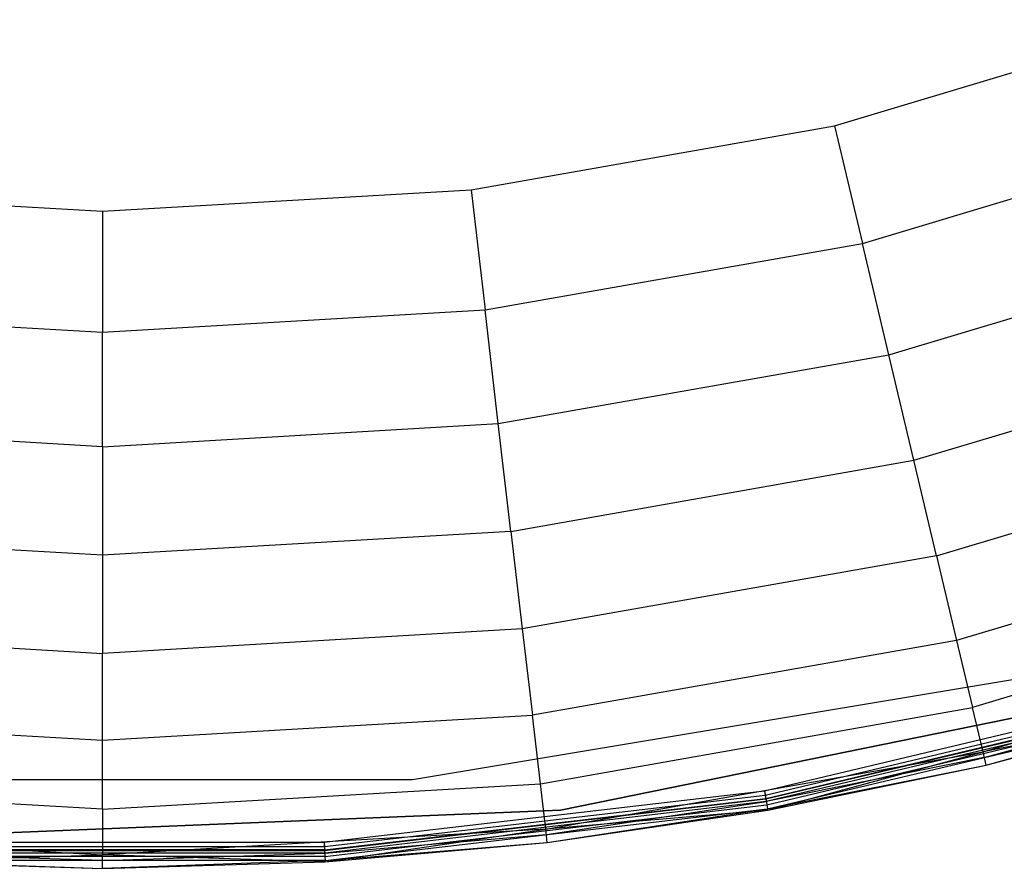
# Model space of a CAD drawing. Extents: x -38.6 to 39.4, y -37.8 to 40.2.
# Tile 24 of 49: x -0.4 to 9.6, y -37.8 to -29.2. Entities that reach past the tile are written whole.
import ezdxf

# ---------------------------------------------------------------- set-up
doc = ezdxf.new("R2010")
doc.units = 0
doc.header["$LTSCALE"] = 2.54
doc.layers.get('0').update_dxf_attribs({"color": 13, "linetype": 'CONTINUOUS'})

# ---------------------------------------------------------------- blocks, each defined once
blk = doc.blocks.new('GRUPUJ_1')
at = {"color": 0}
for p, q in [((46.462, 7.559, 16.06), (50.063, 8.637, 16.06)), ((46.462, 7.559, 16.06), (50.063, 8.637, 16.06)), ((42.761, 6.907, 16.06), (46.462, 7.559, 16.06)), ((42.761, 6.907, 16.06), (46.462, 7.559, 16.06)), ((46.462, 7.559, 16.06), (46.746, 6.361, 15.456)), ((46.462, 7.559, 16.06), (46.746, 6.361, 15.456)), ((46.746, 6.361, 15.456), (50.484, 7.48, 15.456)), ((46.746, 6.361, 15.456), (50.484, 7.48, 15.456)), ((35.256, 6.907, 16.06), (39.009, 6.688, 16.06)), ((35.256, 6.907, 16.06), (39.009, 6.688, 16.06)), ((39.009, 6.688, 16.06), (42.761, 6.907, 16.06)), ((39.009, 6.688, 16.06), (42.761, 6.907, 16.06)), ((42.761, 6.907, 16.06), (42.904, 5.683, 15.456)), ((42.761, 6.907, 16.06), (42.904, 5.683, 15.456)), ((39.009, 6.688, 16.06), (39.009, 5.456, 15.456)), ((39.009, 6.688, 16.06), (39.009, 5.456, 15.456)), ((42.904, 5.683, 15.456), (46.746, 6.361, 15.456)), ((42.904, 5.683, 15.456), (46.746, 6.361, 15.456)), ((47.015, 5.227, 14.481), (46.746, 6.361, 15.456)), ((47.015, 5.227, 14.481), (46.746, 6.361, 15.456)), ((47.015, 5.227, 14.481), (50.883, 6.385, 14.481)), ((47.015, 5.227, 14.481), (50.883, 6.385, 14.481)), ((35.113, 5.683, 15.456), (39.009, 5.456, 15.456)), ((35.113, 5.683, 15.456), (39.009, 5.456, 15.456)), ((39.009, 5.456, 15.456), (42.904, 5.683, 15.456)), ((39.009, 5.456, 15.456), (42.904, 5.683, 15.456)), ((43.039, 4.526, 14.481), (42.904, 5.683, 15.456)), ((43.039, 4.526, 14.481), (42.904, 5.683, 15.456)), ((39.009, 4.291, 14.481), (39.009, 5.456, 15.456)), ((39.009, 4.291, 14.481), (39.009, 5.456, 15.456)), ((47.269, 4.154, 13.09), (51.26, 5.348, 13.09)), ((47.269, 4.154, 13.09), (51.26, 5.348, 13.09)), ((43.039, 4.526, 14.481), (47.015, 5.227, 14.481)), ((43.039, 4.526, 14.481), (47.015, 5.227, 14.481)), ((47.269, 4.154, 13.09), (47.015, 5.227, 14.481)), ((47.269, 4.154, 13.09), (47.015, 5.227, 14.481)), ((39.009, 4.291, 14.481), (34.978, 4.526, 14.481)), ((39.009, 4.291, 14.481), (34.978, 4.526, 14.481)), ((39.009, 4.291, 14.481), (43.039, 4.526, 14.481)), ((39.009, 4.291, 14.481), (43.039, 4.526, 14.481)), ((43.167, 3.43, 13.09), (43.039, 4.526, 14.481)), ((43.167, 3.43, 13.09), (43.039, 4.526, 14.481)), ((47.5, 3.18, 11.259), (51.602, 4.408, 11.259)), ((47.5, 3.18, 11.259), (51.602, 4.408, 11.259)), ((39.009, 4.291, 14.481), (39.009, 3.188, 13.09)), ((39.009, 4.291, 14.481), (39.009, 3.188, 13.09)), ((43.167, 3.43, 13.09), (47.269, 4.154, 13.09)), ((43.167, 3.43, 13.09), (47.269, 4.154, 13.09)), ((47.5, 3.18, 11.259), (47.269, 4.154, 13.09)), ((47.5, 3.18, 11.259), (47.269, 4.154, 13.09)), ((51.904, 3.577, 8.891), (47.704, 2.32, 8.891)), ((51.904, 3.577, 8.891), (47.704, 2.32, 8.891)), ((39.009, 3.188, 13.09), (34.85, 3.43, 13.09)), ((39.009, 3.188, 13.09), (34.85, 3.43, 13.09)), ((43.167, 3.43, 13.09), (39.009, 3.188, 13.09)), ((43.167, 3.43, 13.09), (39.009, 3.188, 13.09)), ((43.167, 3.43, 13.09), (43.283, 2.437, 11.259)), ((43.167, 3.43, 13.09), (43.283, 2.437, 11.259)), ((39.009, 3.188, 13.09), (39.009, 2.188, 11.259)), ((39.009, 3.188, 13.09), (39.009, 2.188, 11.259)), ((47.5, 3.18, 11.259), (43.283, 2.437, 11.259)), ((47.5, 3.18, 11.259), (43.283, 2.437, 11.259)), ((47.5, 3.18, 11.259), (47.704, 2.32, 8.891)), ((47.5, 3.18, 11.259), (47.704, 2.32, 8.891)), ((52.145, 2.918, 5.967), (47.866, 1.637, 5.967)), ((52.145, 2.918, 5.967), (47.866, 1.637, 5.967)), ((34.734, 2.437, 11.259), (39.009, 2.188, 11.259)), ((34.734, 2.437, 11.259), (39.009, 2.188, 11.259)), ((43.283, 2.437, 11.259), (39.009, 2.188, 11.259)), ((43.283, 2.437, 11.259), (39.009, 2.188, 11.259)), ((43.283, 2.437, 11.259), (43.386, 1.558, 8.891)), ((43.283, 2.437, 11.259), (43.386, 1.558, 8.891)), ((47.973, 1.185, 2.461), (52.303, 2.481, 2.461)), ((47.973, 1.185, 2.461), (52.303, 2.481, 2.461)), ((47.704, 2.32, 8.891), (43.386, 1.558, 8.891)), ((47.704, 2.32, 8.891), (43.386, 1.558, 8.891)), ((47.704, 2.32, 8.891), (47.866, 1.637, 5.967)), ((47.704, 2.32, 8.891), (47.866, 1.637, 5.967)), ((39.009, 1.303, 8.891), (39.009, 2.188, 11.259)), ((39.009, 1.303, 8.891), (39.009, 2.188, 11.259)), ((42.166, 0.903, 0.08), (48.395, 1.942, 0.08)), ((42.166, 0.903), (48.395, 1.942)), ((42.166, 0.903, 0.08), (48.395, 1.942, 0.08)), ((42.166, 0.903), (48.395, 1.942)), ((49.776, 1.836, 0.2), (43.673, 0.591, 0.2)), ((43.673, 0.591, 0.08), (49.776, 1.836, 0.08)), ((43.673, 0.591, 0.08), (49.776, 1.836, 0.08)), ((49.776, 1.836, 0.2), (43.673, 0.591, 0.2)), ((43.673, 0.591, 0.08), (49.776, 1.836, 0.08)), ((45.748, 0.789), (50.139, 1.83)), ((45.748, 0.789), (50.139, 1.83)), ((45.748, 0.789, 0.08), (50.139, 1.83, 0.08)), ((45.748, 0.789, 0.08), (50.139, 1.83, 0.08)), ((50.152, 1.785, 0.09), (45.756, 0.743, 0.09)), ((50.152, 1.785, 0.09), (45.756, 0.743, 0.09)), ((45.761, 0.712, 0.016), (50.161, 1.755, 0.016)), ((45.761, 0.712, 0.016), (50.161, 1.755, 0.016)), ((50.164, 1.747, 0.117), (45.763, 0.704, 0.117)), ((50.164, 1.747, 0.117), (45.763, 0.704, 0.117)), ((50.171, 1.723, 0.157), (45.767, 0.679, 0.157)), ((50.171, 1.723, 0.157), (45.767, 0.679, 0.157)), ((47.986, 1.129, 0.204), (50.171, 1.723, 0.157)), ((43.467, 0.861, 5.967), (47.866, 1.637, 5.967)), ((43.467, 0.861, 5.967), (47.866, 1.637, 5.967)), ((45.773, 0.648, 0.061), (50.18, 1.692, 0.061)), ((45.773, 0.648, 0.061), (50.18, 1.692, 0.061)), ((45.78, 0.605, 0.129), (50.193, 1.651, 0.129)), ((45.78, 0.605, 0.129), (50.193, 1.651, 0.129)), ((47.973, 1.185, 2.461), (47.866, 1.637, 5.967)), ((47.973, 1.185, 2.461), (47.866, 1.637, 5.967)), ((50.196, 1.639, 0.207), (47.973, 1.185, 2.461)), ((50.196, 1.639, 0.207), (47.973, 1.185, 2.461)), ((48.005, 1.051, 0.207), (50.193, 1.651, 0.129)), ((48.005, 1.051, 0.207), (50.193, 1.651, 0.129)), ((48.005, 1.051, 0.207), (50.196, 1.639, 0.207)), ((48.005, 1.051, 0.207), (50.196, 1.639, 0.207)), ((34.631, 1.558, 8.891), (39.009, 1.303, 8.891)), ((34.631, 1.558, 8.891), (39.009, 1.303, 8.891)), ((39.009, 1.303, 8.891), (43.386, 1.558, 8.891)), ((39.009, 1.303, 8.891), (43.386, 1.558, 8.891)), ((43.467, 0.861, 5.967), (43.386, 1.558, 8.891)), ((43.467, 0.861, 5.967), (43.386, 1.558, 8.891)), ((39.009, 0.601, 5.967), (39.009, 1.303, 8.891)), ((39.009, 0.601, 5.967), (39.009, 1.303, 8.891)), ((43.521, 0.4, 2.461), (47.973, 1.185, 2.461)), ((43.521, 0.4, 2.461), (47.973, 1.185, 2.461)), ((47.986, 1.129, 0.204), (45.767, 0.679, 0.157)), ((45.782, 0.593, 0.207), (47.973, 1.185, 2.461)), ((45.782, 0.593, 0.207), (47.973, 1.185, 2.461)), ((48.005, 1.051, 0.207), (47.973, 1.185, 2.461)), ((48.005, 1.051, 0.207), (47.973, 1.185, 2.461)), ((45.78, 0.605, 0.129), (48.005, 1.051, 0.207)), ((45.78, 0.605, 0.129), (48.005, 1.051, 0.207)), ((45.782, 0.593, 0.207), (48.005, 1.051, 0.207)), ((45.782, 0.593, 0.207), (48.005, 1.051, 0.207)), ((35.851, 0.903, 0.08), (42.166, 0.903, 0.08)), ((35.851, 0.903), (42.166, 0.903)), ((35.851, 0.903), (42.166, 0.903)), ((35.851, 0.903, 0.08), (42.166, 0.903, 0.08)), ((42.166, 0.903), (42.166, 0.903, 0.08)), ((42.166, 0.903), (42.166, 0.903, 0.08)), ((39.009, 0.601, 5.967), (34.55, 0.861, 5.967)), ((39.009, 0.601, 5.967), (34.55, 0.861, 5.967)), ((39.009, 0.601, 5.967), (43.467, 0.861, 5.967)), ((39.009, 0.601, 5.967), (43.467, 0.861, 5.967)), ((43.521, 0.4, 2.461), (43.467, 0.861, 5.967)), ((43.521, 0.4, 2.461), (43.467, 0.861, 5.967)), ((41.265, 0.266), (45.748, 0.789)), ((41.265, 0.266), (45.748, 0.789)), ((41.265, 0.266, 0.08), (45.748, 0.789, 0.08)), ((41.265, 0.266, 0.08), (45.748, 0.789, 0.08)), ((45.756, 0.743, 0.09), (41.268, 0.219, 0.09)), ((45.756, 0.743, 0.09), (41.268, 0.219, 0.09)), ((41.27, 0.187, 0.016), (45.761, 0.712, 0.016)), ((41.27, 0.187, 0.016), (45.761, 0.712, 0.016)), ((45.763, 0.704, 0.117), (41.27, 0.179, 0.117)), ((45.763, 0.704, 0.117), (41.27, 0.179, 0.117)), ((45.748, 0.789), (45.761, 0.712, 0.016)), ((45.748, 0.789), (45.761, 0.712, 0.016)), ((45.748, 0.789, 0.08), (45.756, 0.743, 0.09)), ((45.748, 0.789, 0.08), (45.756, 0.743, 0.09)), ((45.756, 0.743, 0.09), (45.763, 0.704, 0.117)), ((45.756, 0.743, 0.09), (45.763, 0.704, 0.117)), ((45.761, 0.712, 0.016), (45.773, 0.648, 0.061)), ((45.761, 0.712, 0.016), (45.773, 0.648, 0.061)), ((45.763, 0.704, 0.117), (45.767, 0.679, 0.157)), ((45.763, 0.704, 0.117), (45.767, 0.679, 0.157)), ((45.767, 0.679, 0.157), (41.272, 0.154, 0.157)), ((45.767, 0.679, 0.157), (41.272, 0.154, 0.157)), ((41.273, 0.122, 0.061), (45.773, 0.648, 0.061)), ((41.273, 0.122, 0.061), (45.773, 0.648, 0.061)), ((41.276, 0.079, 0.129), (45.78, 0.605, 0.129)), ((41.276, 0.079, 0.129), (45.78, 0.605, 0.129)), ((43.528, 0.343, 0.204), (45.767, 0.679, 0.157)), ((43.537, 0.264, 0.207), (45.78, 0.605, 0.129)), ((43.537, 0.264, 0.207), (45.78, 0.605, 0.129)), ((45.773, 0.648, 0.061), (45.78, 0.605, 0.129)), ((45.773, 0.648, 0.061), (45.78, 0.605, 0.129)), ((45.782, 0.593, 0.207), (45.78, 0.605, 0.129)), ((45.782, 0.593, 0.207), (45.78, 0.605, 0.129)), ((43.673, 0.591, 0.2), (37.45, 0.34, 0.2)), ((37.45, 0.34, 0.08), (43.673, 0.591, 0.08)), ((37.45, 0.34, 0.08), (43.673, 0.591, 0.08)), ((43.673, 0.591, 0.2), (37.45, 0.34, 0.2)), ((37.45, 0.34, 0.08), (43.673, 0.591, 0.08)), ((39.009, 0.601, 5.967), (39.009, 0.137, 2.461)), ((39.009, 0.601, 5.967), (39.009, 0.137, 2.461)), ((45.782, 0.593, 0.207), (43.521, 0.4, 2.461)), ((45.782, 0.593, 0.207), (43.521, 0.4, 2.461)), ((43.537, 0.264, 0.207), (45.782, 0.593, 0.207)), ((43.537, 0.264, 0.207), (45.782, 0.593, 0.207)), ((43.673, 0.591, 0.2), (43.673, 0.591, 0.08)), ((43.673, 0.591, 0.2), (43.673, 0.591, 0.08)), ((34.496, 0.4, 2.461), (39.009, 0.137, 2.461)), ((34.496, 0.4, 2.461), (39.009, 0.137, 2.461)), ((43.521, 0.4, 2.461), (39.009, 0.137, 2.461)), ((43.521, 0.4, 2.461), (39.009, 0.137, 2.461)), ((41.272, 0.154, 0.157), (43.528, 0.343, 0.204)), ((41.277, 0.066, 0.207), (43.521, 0.4, 2.461)), ((41.277, 0.066, 0.207), (43.521, 0.4, 2.461)), ((43.537, 0.264, 0.207), (43.521, 0.4, 2.461)), ((43.537, 0.264, 0.207), (43.521, 0.4, 2.461)), ((41.268, 0.219, 0.09), (36.749, 0.219, 0.09)), ((41.268, 0.219, 0.09), (36.749, 0.219, 0.09)), ((36.752, 0.266), (41.265, 0.266)), ((36.752, 0.266), (41.265, 0.266)), ((36.752, 0.266, 0.08), (41.265, 0.266, 0.08)), ((36.752, 0.266, 0.08), (41.265, 0.266, 0.08)), ((41.265, 0.266), (41.27, 0.187, 0.016)), ((41.265, 0.266), (41.27, 0.187, 0.016)), ((41.265, 0.266, 0.08), (41.268, 0.219, 0.09)), ((41.265, 0.266, 0.08), (41.268, 0.219, 0.09)), ((41.268, 0.219, 0.09), (41.27, 0.179, 0.117)), ((41.268, 0.219, 0.09), (41.27, 0.179, 0.117)), ((41.276, 0.079, 0.129), (43.537, 0.264, 0.207)), ((41.276, 0.079, 0.129), (43.537, 0.264, 0.207)), ((41.277, 0.066, 0.207), (43.537, 0.264, 0.207)), ((41.277, 0.066, 0.207), (43.537, 0.264, 0.207)), ((36.74, 0.066, 0.207), (39.009, 0.137, 2.461)), ((36.74, 0.066, 0.207), (39.009, 0.137, 2.461)), ((41.273, 0.122, 0.061), (36.744, 0.122, 0.061)), ((41.273, 0.122, 0.061), (36.744, 0.122, 0.061)), ((39.009, 0.08, 0.204), (36.745, 0.154, 0.157)), ((41.272, 0.154, 0.157), (36.745, 0.154, 0.157)), ((41.272, 0.154, 0.157), (36.745, 0.154, 0.157)), ((41.27, 0.187, 0.016), (36.747, 0.187, 0.016)), ((41.27, 0.187, 0.016), (36.747, 0.187, 0.016)), ((41.27, 0.179, 0.117), (36.747, 0.179, 0.117)), ((41.27, 0.179, 0.117), (36.747, 0.179, 0.117)), ((39.009, 0.08, 0.204), (41.272, 0.154, 0.157)), ((41.277, 0.066, 0.207), (39.009, 0.137, 2.461)), ((39.009, 0, 0.207), (39.009, 0.137, 2.461)), ((41.277, 0.066, 0.207), (39.009, 0.137, 2.461)), ((39.009, 0, 0.207), (39.009, 0.137, 2.461)), ((41.27, 0.187, 0.016), (41.273, 0.122, 0.061)), ((41.27, 0.187, 0.016), (41.273, 0.122, 0.061)), ((41.27, 0.179, 0.117), (41.272, 0.154, 0.157)), ((41.27, 0.179, 0.117), (41.272, 0.154, 0.157)), ((41.273, 0.122, 0.061), (41.276, 0.079, 0.129)), ((41.273, 0.122, 0.061), (41.276, 0.079, 0.129)), ((36.74, 0.066, 0.207), (39.009, 0, 0.207)), ((36.74, 0.066, 0.207), (39.009, 0, 0.207)), ((36.741, 0.079, 0.129), (39.009, 0, 0.207)), ((41.276, 0.079, 0.129), (36.741, 0.079, 0.129)), ((41.276, 0.079, 0.129), (36.741, 0.079, 0.129)), ((36.741, 0.079, 0.129), (39.009, 0, 0.207)), ((41.276, 0.079, 0.129), (39.009, 0, 0.207)), ((41.276, 0.079, 0.129), (39.009, 0, 0.207)), ((39.009, 0, 0.207), (41.277, 0.066, 0.207)), ((39.009, 0, 0.207), (41.277, 0.066, 0.207)), ((41.277, 0.066, 0.207), (41.276, 0.079, 0.129)), ((41.277, 0.066, 0.207), (41.276, 0.079, 0.129))]:
    blk.add_line(p, q, dxfattribs=at)

msp = doc.modelspace()

# ---------------------------------------------------------------- block references
at = {"color": 0}
msp.add_blockref('GRUPUJ_1', (-38.605, -37.842, 0.16), dxfattribs=at)

doc.saveas('drawing.dxf')
